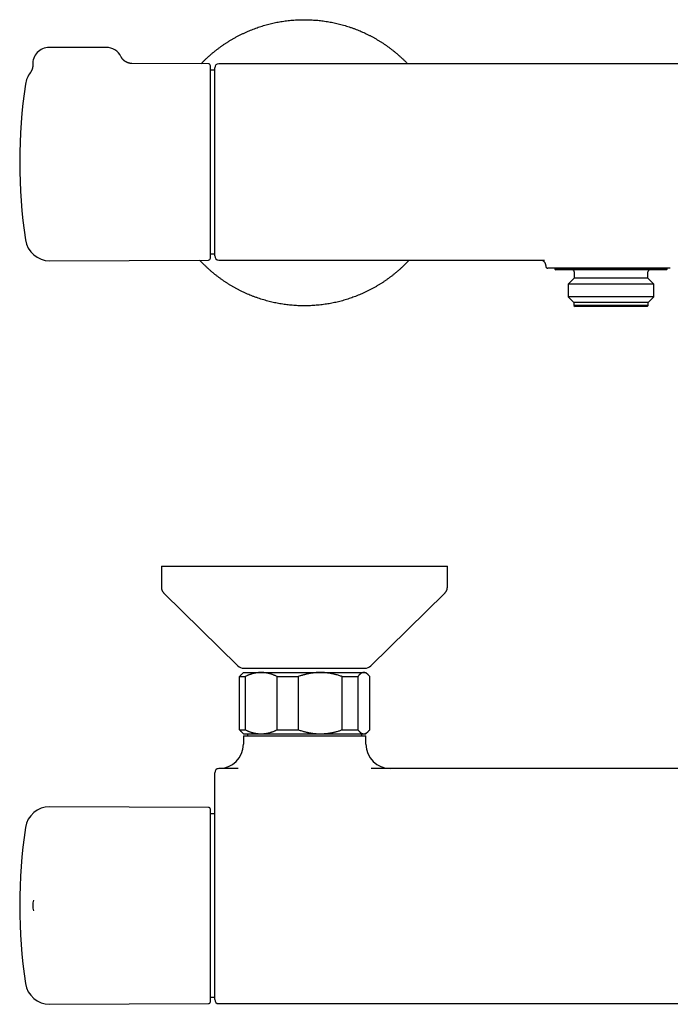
# Model space of a CAD drawing. Header units: millimetres. Extents: x 8 to 723, y 12 to 383.
# Tile 2 of 6: x 163 to 322, y 142 to 383. Entities that reach past the tile are written whole.
import ezdxf

# ---------------------------------------------------------------- set-up
doc = ezdxf.new("R2010")
doc.units = ezdxf.units.MM

msp = doc.modelspace()

# ---------------------------------------------------------------- linework, layer by layer
at = {"color": 7, "linetype": 'Continuous', "lineweight": 30}
for p, q in [((183.95, 375.7), (169.95, 375.7)), ((208.95, 371.71), (190.22, 371.79)), ((403.5, 371.72), (211.5, 371.72)), ((210.5, 370.14), (209.45, 370.14)), ((209.45, 325.26), (210.5, 325.26)), ((170.11, 323.53), (208.95, 323.7)), ((211.5, 323.69), (291.23, 323.69)), ((291.5, 322.19), (291.5, 322.19)), ((293.13, 321.7), (293.01, 321.7)), ((293.75, 321.7), (293.75, 321.5)), ((293.75, 321.5), (293.95, 321.3)), ((321.25, 321.5), (293.75, 321.5)), ((321.05, 321.3), (293.95, 321.3)), ((318.37, 321.7), (296.63, 321.7)), ((298.5, 320.8), (298.5, 319.3)), ((316.5, 319.3), (316.5, 320.8)), ((321.05, 321.3), (321.25, 321.5)), ((321.25, 321.5), (321.25, 321.7)), ((321.99, 321.7), (321.87, 321.7)), ((298.5, 319.3), (297.02, 317.83)), ((316.5, 319.3), (298.5, 319.3)), ((317.98, 317.83), (316.5, 319.3)), ((297.02, 317.83), (297.02, 314.68)), ((317.98, 317.83), (297.02, 317.83)), ((317.98, 314.68), (317.98, 317.83)), ((297.02, 314.68), (298.4, 313.3)), ((317.98, 314.68), (297.02, 314.68)), ((298.4, 313.3), (298.4, 312.6)), ((316.6, 313.3), (298.4, 313.3)), ((316.6, 313.3), (317.98, 314.68)), ((316.6, 312.6), (316.6, 313.3)), ((298.4, 312.6), (298.7, 312.3)), ((316.6, 312.6), (298.4, 312.6)), ((316.3, 312.3), (298.7, 312.3)), ((316.3, 312.3), (316.6, 312.6)), ((197.42, 248.83), (197.42, 243.67)), ((197.42, 248.83), (267.42, 248.83)), ((267.42, 243.67), (267.42, 248.83)), ((198.02, 242.24), (216.17, 224.4)), ((248.68, 224.4), (266.83, 242.24)), ((216.56, 221.79), (217.93, 221.79)), ((216.56, 208.79), (216.56, 221.79)), ((217.5, 222.79), (216.96, 222.25)), ((217.5, 222.79), (221.85, 222.79)), ((217.57, 223.83), (247.27, 223.83)), ((217.93, 221.79), (217.93, 208.79)), ((221.85, 222.79), (236.33, 222.79)), ((225.78, 221.79), (230.95, 221.79)), ((225.78, 208.79), (225.78, 221.79)), ((230.95, 221.79), (230.95, 208.79)), ((236.33, 222.79), (246.97, 222.79)), ((241.71, 208.79), (241.71, 221.79)), ((241.71, 221.79), (245.51, 221.79)), ((245.51, 221.79), (245.51, 208.79)), ((246.97, 222.79), (247.5, 222.79)), ((248.04, 222.25), (247.5, 222.79)), ((248.44, 208.79), (248.44, 221.79)), ((216.56, 208.79), (217.93, 208.79)), ((216.95, 208.34), (217.5, 207.79)), ((217.5, 207.79), (221.85, 207.79)), ((217.5, 207.29), (217.5, 205.29)), ((217.5, 207.29), (247.5, 207.29)), ((218.54, 207.79), (218.54, 207.29)), ((221.85, 207.79), (236.33, 207.79)), ((225.78, 208.79), (230.95, 208.79)), ((236.33, 207.79), (246.97, 207.79)), ((241.71, 208.79), (245.51, 208.79)), ((246.46, 207.29), (246.46, 207.79)), ((246.97, 207.79), (247.5, 207.79)), ((247.5, 207.79), (248.05, 208.34)), ((247.5, 205.29), (247.5, 207.29)), ((216.19, 199.29), (211.5, 199.29)), ((366.19, 199.29), (248.81, 199.29)), ((208.95, 189.8), (170.11, 189.97)), ((209.45, 142.29), (209.45, 189.3)), ((210.5, 188.24), (209.45, 188.24)), ((166.16, 167.06), (166.16, 167.08)), ((209.45, 143.35), (210.5, 143.35)), ((170.11, 141.62), (208.95, 141.79)), ((211.5, 141.78), (403.5, 141.78))]:
    msp.add_line(p, q, dxfattribs=at)
for centre, radius, start, end in [((169.95, 371.7), 4, 90, 182.7563), ((183.95, 371.7), 4, 26.1393, 90), ((208.95, 371.21), 0.5, 0, 89.75), ((211.5, 370.72), 1, 90.0002, 179.9995), ((170.09, 365.87), 6, 142.3983, 171.5732), ((292.75, 347.7), 130, 171.5732, 188.4268), ((170.09, 329.53), 6, 188.4268, 270.25), ((208.95, 324.2), 0.5, 270.25, 0), ((211.5, 324.69), 1, 180.0025, 270.0001), ((292, 322.2), 0.5, 181.8622, 269.9996), ((298, 320.8), 0.5, 0, 90), ((317, 320.8), 0.5, 90, 180), ((217.57, 225.83), 2, 225.4958, 270), ((247.27, 225.83), 2, 270, 314.5042), ((211.5, 205.29), 6, 270, 0), ((253.5, 205.29), 6, 180, 270), ((211.5, 198.29), 1, 90, 180), ((170.09, 183.97), 6, 89.75, 171.5732), ((208.95, 189.3), 0.5, 0, 89.75), ((292.75, 165.79), 130, 171.5732, 188.4268), ((169.95, 165.79), 4, 161.4863, 198.5298), ((170.09, 147.62), 6, 188.4268, 270.25), ((208.95, 142.29), 0.5, 270.25, 0), ((211.5, 142.78), 1, 180.0002, 269.9985)]:
    msp.add_arc(centre, radius, start, end, dxfattribs=at)
for points, knots in [([(207.15, 371.71), (207.3, 371.87), (207.61, 372.19), (208.09, 372.66), (208.58, 373.12), (209.08, 373.58), (209.59, 374.03), (210.11, 374.46), (210.63, 374.89), (211.17, 375.31), (211.71, 375.71), (212.26, 376.11), (212.81, 376.49), (213.36, 376.86), (213.92, 377.21), (214.51, 377.57), (215.11, 377.92), (215.74, 378.27), (216.37, 378.61), (217.02, 378.93), (217.66, 379.24), (218.31, 379.53), (218.94, 379.8), (219.57, 380.06), (220.2, 380.3), (220.84, 380.53), (221.48, 380.75), (222.13, 380.95), (222.77, 381.15), (223.43, 381.33), (224.08, 381.49), (224.74, 381.65), (225.39, 381.79), (226.05, 381.92), (226.7, 382.03), (227.38, 382.14), (228.07, 382.23), (228.78, 382.31), (229.5, 382.38), (230.22, 382.43), (230.93, 382.47), (231.64, 382.49), (232.33, 382.5), (233.01, 382.5), (233.68, 382.48), (234.36, 382.45), (235.04, 382.4), (235.71, 382.35), (236.38, 382.28), (237.06, 382.19), (237.73, 382.1), (238.39, 381.99), (239.05, 381.87), (239.7, 381.74), (240.35, 381.59), (241.02, 381.43), (241.69, 381.25), (242.38, 381.06), (243.07, 380.84), (243.75, 380.62), (244.43, 380.38), (245.09, 380.13), (245.73, 379.87), (246.36, 379.61), (246.97, 379.34), (247.59, 379.05), (248.19, 378.75), (248.8, 378.44), (249.39, 378.11), (249.98, 377.78), (250.56, 377.44), (251.14, 377.08), (251.7, 376.72), (252.25, 376.35), (252.8, 375.96), (253.35, 375.56), (253.9, 375.14), (254.47, 374.69), (255.02, 374.23), (255.56, 373.76), (256.1, 373.28), (256.61, 372.8), (257.11, 372.32), (257.46, 371.96), (257.66, 371.76), (257.69, 371.72)], [0, 0, 0, 0, 0.01158, 0.023574, 0.035568, 0.047563, 0.059557, 0.071551, 0.083545, 0.09554, 0.107534, 0.119528, 0.131308, 0.143088, 0.154868, 0.166648, 0.179369, 0.192091, 0.204812, 0.217533, 0.230254, 0.242975, 0.254969, 0.266964, 0.278958, 0.290952, 0.302946, 0.314941, 0.326935, 0.338929, 0.350923, 0.362917, 0.374698, 0.386478, 0.398258, 0.410038, 0.422759, 0.43548, 0.448201, 0.460922, 0.473643, 0.486365, 0.498359, 0.510353, 0.522347, 0.534341, 0.546336, 0.55833, 0.570324, 0.582318, 0.594313, 0.606307, 0.618087, 0.629867, 0.641647, 0.653427, 0.666148, 0.678869, 0.691591, 0.704312, 0.717033, 0.729754, 0.741748, 0.753742, 0.765737, 0.777731, 0.789725, 0.801719, 0.813714, 0.825708, 0.837702, 0.849696, 0.861476, 0.873256, 0.885037, 0.896817, 0.909538, 0.922259, 0.93498, 0.947701, 0.960422, 0.973143, 0.985138, 0.997132, 1, 1, 1, 1]), ([(190.23, 371.79), (190.18, 371.79), (190.07, 371.79), (189.93, 371.8), (189.79, 371.82), (189.65, 371.84), (189.53, 371.87), (189.41, 371.9), (189.31, 371.93), (189.22, 371.96), (189.14, 371.99), (189.07, 372.02), (189, 372.05), (188.94, 372.08), (188.89, 372.11), (188.84, 372.13), (188.78, 372.16), (188.71, 372.2), (188.64, 372.24), (188.56, 372.3), (188.48, 372.36), (188.39, 372.42), (188.29, 372.5), (188.2, 372.58), (188.1, 372.68), (188, 372.78), (187.9, 372.9), (187.8, 373.03), (187.71, 373.16), (187.62, 373.31), (187.57, 373.41), (187.54, 373.47)], [0, 0, 0, 0, 0.0462077, 0.0905818, 0.1329898, 0.1733144, 0.2114541, 0.2473221, 0.2808457, 0.3082086, 0.3336976, 0.3572859, 0.3789522, 0.3986796, 0.4164552, 0.4329841, 0.4511948, 0.4744534, 0.5003178, 0.5287787, 0.5598197, 0.5934155, 0.6295303, 0.6681157, 0.7091092, 0.7524325, 0.7979901, 0.845668, 0.8953334, 0.9468343, 1, 1, 1, 1]), ([(165.95, 371.51), (165.96, 371.47), (165.96, 371.39), (165.96, 371.26), (165.95, 371.15), (165.94, 371.04), (165.93, 370.95), (165.92, 370.87), (165.9, 370.8), (165.89, 370.74), (165.88, 370.69), (165.87, 370.65), (165.86, 370.6), (165.85, 370.55), (165.83, 370.5), (165.81, 370.43), (165.78, 370.35), (165.75, 370.26), (165.71, 370.17), (165.66, 370.07), (165.61, 369.96), (165.55, 369.86), (165.49, 369.75), (165.41, 369.64), (165.36, 369.57), (165.33, 369.54)], [0, 0, 0, 0, 0.061965, 0.120062, 0.174168, 0.224183, 0.270028, 0.311641, 0.341338, 0.368377, 0.392744, 0.414431, 0.433785, 0.454755, 0.485373, 0.520388, 0.559788, 0.603552, 0.651648, 0.704028, 0.757279, 0.814207, 0.87472, 0.938706, 1, 1, 1, 1]), ([(209.45, 347.7), (209.45, 347.85), (209.45, 348.15), (209.45, 348.6), (209.45, 349.05), (209.45, 349.5), (209.45, 349.95), (209.45, 350.35), (209.45, 350.69), (209.45, 350.99), (209.45, 351.29), (209.45, 351.59), (209.45, 351.9), (209.45, 352.2), (209.45, 352.56), (209.45, 352.96), (209.45, 353.39), (209.45, 353.83), (209.45, 354.26), (209.45, 354.7), (209.45, 355.16), (209.45, 355.52), (209.45, 355.77), (209.45, 355.92), (209.45, 356.06), (209.45, 356.21), (209.45, 356.47), (209.45, 356.85), (209.45, 357.34), (209.45, 357.82), (209.45, 358.3), (209.45, 358.7), (209.45, 359.03), (209.45, 359.29), (209.45, 359.55), (209.45, 359.8), (209.45, 360.06), (209.45, 360.31), (209.45, 360.61), (209.45, 360.94), (209.45, 361.31), (209.45, 361.68), (209.45, 362.04), (209.45, 362.4), (209.45, 362.74), (209.45, 363.07), (209.45, 363.39), (209.45, 363.71), (209.45, 364.02), (209.45, 364.33), (209.45, 364.64), (209.45, 364.95), (209.45, 365.26), (209.45, 365.55), (209.45, 365.84), (209.45, 366.1), (209.45, 366.31), (209.45, 366.5), (209.45, 366.68), (209.45, 366.86), (209.45, 367.03), (209.45, 367.21), (209.45, 367.42), (209.45, 367.66), (209.45, 367.94), (209.45, 368.2), (209.45, 368.46), (209.45, 368.68), (209.45, 368.87), (209.45, 369.04), (209.45, 369.17), (209.45, 369.26), (209.45, 369.32), (209.45, 369.38), (209.45, 369.44), (209.45, 369.5), (209.45, 369.6), (209.45, 369.73), (209.45, 369.89), (209.45, 370.04), (209.45, 370.19), (209.45, 370.32), (209.45, 370.44), (209.45, 370.54), (209.45, 370.62), (209.45, 370.7), (209.45, 370.78), (209.45, 370.84), (209.45, 370.91), (209.45, 370.97), (209.45, 371.04), (209.45, 371.09), (209.45, 371.13), (209.45, 371.16), (209.45, 371.19), (209.45, 371.2), (209.45, 371.2), (209.45, 371.21)], [0, 0, 0, 0, 0.0122, 0.024383, 0.036554, 0.048718, 0.060878, 0.07304, 0.081233, 0.089431, 0.097634, 0.105843, 0.114061, 0.12263, 0.131337, 0.143513, 0.155676, 0.167831, 0.179984, 0.192137, 0.205512, 0.218901, 0.223112, 0.227325, 0.231541, 0.235759, 0.23998, 0.254418, 0.268832, 0.283228, 0.297614, 0.311998, 0.320072, 0.328149, 0.336229, 0.344316, 0.352409, 0.36051, 0.36862, 0.380912, 0.393184, 0.405442, 0.41769, 0.429931, 0.442172, 0.453716, 0.465267, 0.476829, 0.488405, 0.5, 0.512292, 0.524564, 0.536822, 0.54907, 0.561311, 0.573552, 0.581797, 0.590046, 0.598298, 0.606557, 0.614822, 0.623097, 0.631381, 0.645819, 0.660233, 0.674629, 0.689015, 0.703399, 0.713949, 0.724505, 0.735069, 0.739223, 0.743378, 0.747535, 0.751694, 0.755856, 0.760021, 0.772956, 0.785871, 0.798772, 0.811664, 0.824553, 0.837443, 0.847576, 0.857716, 0.867866, 0.878028, 0.887931, 0.897512, 0.910329, 0.923134, 0.935932, 0.948728, 0.961528, 0.974336, 0.987158, 1, 1, 1, 1]), ([(210.5, 324.69), (210.5, 324.69), (210.5, 324.69), (210.5, 324.7), (210.5, 324.72), (210.5, 324.75), (210.5, 324.78), (210.5, 324.83), (210.5, 324.88), (210.5, 324.94), (210.5, 325.02), (210.5, 325.11), (210.5, 325.22), (210.5, 325.33), (210.5, 325.45), (210.5, 325.59), (210.5, 325.74), (210.5, 325.89), (210.5, 326.06), (210.5, 326.23), (210.5, 326.4), (210.5, 326.58), (210.5, 326.76), (210.5, 326.95), (210.5, 327.14), (210.5, 327.36), (210.5, 327.59), (210.5, 327.84), (210.5, 328.11), (210.5, 328.38), (210.5, 328.66), (210.5, 328.95), (210.5, 329.25), (210.5, 329.56), (210.5, 329.88), (210.5, 330.19), (210.5, 330.5), (210.5, 330.8), (210.5, 331.1), (210.5, 331.41), (210.5, 331.73), (210.5, 332.07), (210.5, 332.44), (210.5, 332.82), (210.5, 333.21), (210.5, 333.61), (210.5, 334.02), (210.5, 334.43), (210.5, 334.85), (210.5, 335.28), (210.5, 335.71), (210.5, 336.13), (210.5, 336.54), (210.5, 336.93), (210.5, 337.33), (210.5, 337.73), (210.5, 338.13), (210.5, 338.56), (210.5, 339.01), (210.5, 339.48), (210.5, 339.96), (210.5, 340.44), (210.5, 340.92), (210.5, 341.41), (210.5, 341.9), (210.5, 342.39), (210.5, 342.89), (210.5, 343.37), (210.5, 343.83), (210.5, 344.27), (210.5, 344.71), (210.5, 345.15), (210.5, 345.6), (210.5, 346.06), (210.5, 346.55), (210.5, 347.05), (210.5, 347.56), (210.5, 348.07), (210.5, 348.58), (210.5, 349.09), (210.5, 349.59), (210.5, 350.1), (210.5, 350.6), (210.5, 351.09), (210.5, 351.55), (210.5, 351.99), (210.5, 352.42), (210.5, 352.86), (210.5, 353.29), (210.5, 353.74), (210.5, 354.21), (210.5, 354.7), (210.5, 355.18), (210.5, 355.66), (210.5, 356.13), (210.5, 356.6), (210.5, 357.07), (210.5, 357.53), (210.5, 357.99), (210.5, 358.42), (210.5, 358.83), (210.5, 359.22), (210.5, 359.6), (210.5, 359.98), (210.5, 360.36), (210.5, 360.74), (210.5, 361.14), (210.5, 361.55), (210.5, 361.96), (210.5, 362.35), (210.5, 362.74), (210.5, 363.12), (210.5, 363.5), (210.5, 363.87), (210.5, 364.22), (210.5, 364.56), (210.5, 364.88), (210.5, 365.17), (210.5, 365.46), (210.5, 365.74), (210.5, 366.01), (210.5, 366.29), (210.5, 366.57), (210.5, 366.85), (210.5, 367.12), (210.5, 367.38), (210.5, 367.64), (210.5, 367.88), (210.5, 368.12), (210.5, 368.34), (210.5, 368.56), (210.5, 368.77), (210.5, 368.96), (210.5, 369.14), (210.5, 369.3), (210.5, 369.45), (210.5, 369.58), (210.5, 369.71), (210.5, 369.84), (210.5, 369.97), (210.5, 370.09), (210.5, 370.2), (210.5, 370.3), (210.5, 370.39), (210.5, 370.46), (210.5, 370.53), (210.5, 370.59), (210.5, 370.64), (210.5, 370.67), (210.5, 370.7), (210.5, 370.71), (210.5, 370.72), (210.5, 370.72), (210.5, 370.72)], [0, 0, 0, 0, 0.003798, 0.009966, 0.016133, 0.022358, 0.028586, 0.034814, 0.041041, 0.047267, 0.054299, 0.061334, 0.068369, 0.075404, 0.082437, 0.089469, 0.096504, 0.10354, 0.110575, 0.117607, 0.123768, 0.129932, 0.136097, 0.142261, 0.148424, 0.154586, 0.161632, 0.168682, 0.175732, 0.182781, 0.189828, 0.196874, 0.203924, 0.210974, 0.218023, 0.22507, 0.231244, 0.23742, 0.243597, 0.249775, 0.255951, 0.262125, 0.269171, 0.27622, 0.283269, 0.290318, 0.297364, 0.30441, 0.311459, 0.318509, 0.325557, 0.332603, 0.338776, 0.344952, 0.351128, 0.357305, 0.36348, 0.369653, 0.376686, 0.383721, 0.390757, 0.397792, 0.404825, 0.411857, 0.418892, 0.425928, 0.432963, 0.439996, 0.446157, 0.45232, 0.458484, 0.464649, 0.470812, 0.476973, 0.483998, 0.491026, 0.498055, 0.505084, 0.512109, 0.519134, 0.526162, 0.533191, 0.540219, 0.547245, 0.553401, 0.559559, 0.565719, 0.571879, 0.578037, 0.584193, 0.591219, 0.598248, 0.605277, 0.612306, 0.619332, 0.626358, 0.633386, 0.640415, 0.647444, 0.65447, 0.660626, 0.666785, 0.672944, 0.679104, 0.685263, 0.691419, 0.698461, 0.705505, 0.712549, 0.719593, 0.726635, 0.733676, 0.740721, 0.747766, 0.75481, 0.761852, 0.768022, 0.774195, 0.780369, 0.786542, 0.792715, 0.798886, 0.805786, 0.812688, 0.81959, 0.82649, 0.83339, 0.840292, 0.847194, 0.854094, 0.860995, 0.867897, 0.874799, 0.881699, 0.887657, 0.893616, 0.899576, 0.905535, 0.911492, 0.918366, 0.925242, 0.932118, 0.938992, 0.945866, 0.952741, 0.959617, 0.966491, 0.973365, 0.98024, 0.987116, 0.99399, 0.999913, 1, 1, 1, 1]), ([(209.45, 324.2), (209.45, 324.2), (209.45, 324.2), (209.45, 324.22), (209.45, 324.24), (209.45, 324.27), (209.45, 324.31), (209.45, 324.35), (209.45, 324.39), (209.45, 324.43), (209.45, 324.48), (209.45, 324.52), (209.45, 324.58), (209.45, 324.64), (209.45, 324.71), (209.45, 324.79), (209.45, 324.9), (209.45, 325.01), (209.45, 325.13), (209.45, 325.27), (209.45, 325.41), (209.45, 325.54), (209.45, 325.63), (209.45, 325.68), (209.45, 325.74), (209.45, 325.79), (209.45, 325.9), (209.45, 326.05), (209.45, 326.26), (209.45, 326.49), (209.45, 326.72), (209.45, 326.93), (209.45, 327.11), (209.45, 327.25), (209.45, 327.4), (209.45, 327.55), (209.45, 327.71), (209.45, 327.87), (209.45, 328.06), (209.45, 328.28), (209.45, 328.54), (209.45, 328.81), (209.45, 329.08), (209.45, 329.36), (209.45, 329.64), (209.45, 329.92), (209.45, 330.2), (209.45, 330.49), (209.45, 330.78), (209.45, 331.09), (209.45, 331.41), (209.45, 331.74), (209.45, 332.07), (209.45, 332.41), (209.45, 332.76), (209.45, 333.07), (209.45, 333.35), (209.45, 333.59), (209.45, 333.84), (209.45, 334.08), (209.45, 334.33), (209.45, 334.59), (209.45, 334.91), (209.45, 335.29), (209.45, 335.75), (209.45, 336.21), (209.45, 336.67), (209.45, 337.1), (209.45, 337.49), (209.45, 337.85), (209.45, 338.13), (209.45, 338.34), (209.45, 338.48), (209.45, 338.63), (209.45, 338.77), (209.45, 338.91), (209.45, 339.15), (209.45, 339.5), (209.45, 339.95), (209.45, 340.4), (209.45, 340.85), (209.45, 341.31), (209.45, 341.73), (209.45, 342.13), (209.45, 342.49), (209.45, 342.86), (209.45, 343.22), (209.45, 343.58), (209.45, 343.97), (209.45, 344.4), (209.45, 344.87), (209.45, 345.34), (209.45, 345.81), (209.45, 346.28), (209.45, 346.76), (209.45, 347.23), (209.45, 347.54), (209.45, 347.7)], [0, 0, 0, 0, 0.012199, 0.024381, 0.036551, 0.048714, 0.060875, 0.073036, 0.08123, 0.089428, 0.097632, 0.105842, 0.11406, 0.122631, 0.131337, 0.143513, 0.155676, 0.167831, 0.179984, 0.192137, 0.205512, 0.218901, 0.223112, 0.227325, 0.231541, 0.235759, 0.23998, 0.254418, 0.268832, 0.283228, 0.297614, 0.311998, 0.320072, 0.328149, 0.336229, 0.344316, 0.352409, 0.36051, 0.36862, 0.380912, 0.393184, 0.405442, 0.41769, 0.429931, 0.442172, 0.453716, 0.465267, 0.476829, 0.488405, 0.5, 0.512292, 0.524564, 0.536822, 0.54907, 0.561311, 0.573552, 0.581797, 0.590046, 0.598298, 0.606557, 0.614822, 0.623097, 0.631381, 0.645819, 0.660233, 0.674629, 0.689015, 0.703399, 0.713949, 0.724505, 0.735069, 0.739223, 0.743378, 0.747535, 0.751694, 0.755856, 0.760021, 0.772956, 0.785871, 0.798772, 0.811664, 0.824553, 0.837443, 0.847576, 0.857716, 0.867866, 0.878027, 0.887932, 0.897514, 0.910332, 0.923137, 0.935935, 0.948731, 0.961531, 0.974338, 0.98716, 1, 1, 1, 1]), ([(258.08, 323.69), (257.96, 323.56), (257.68, 323.27), (257.24, 322.82), (256.76, 322.34), (256.27, 321.88), (255.77, 321.42), (255.26, 320.97), (254.74, 320.54), (254.22, 320.11), (253.68, 319.69), (253.14, 319.29), (252.59, 318.89), (252.04, 318.51), (251.49, 318.14), (250.93, 317.79), (250.34, 317.43), (249.74, 317.08), (249.11, 316.73), (248.47, 316.39), (247.83, 316.07), (247.18, 315.76), (246.54, 315.47), (245.91, 315.2), (245.28, 314.94), (244.65, 314.7), (244.01, 314.47), (243.37, 314.25), (242.72, 314.05), (242.07, 313.85), (241.42, 313.67), (240.77, 313.51), (240.11, 313.35), (239.46, 313.21), (238.8, 313.08), (238.15, 312.97), (237.47, 312.86), (236.78, 312.77), (236.06, 312.69), (235.35, 312.62), (234.63, 312.57), (233.92, 312.53), (233.21, 312.51), (232.52, 312.5), (231.84, 312.5), (231.17, 312.52), (230.49, 312.55), (229.81, 312.6), (229.14, 312.65), (228.46, 312.72), (227.79, 312.81), (227.12, 312.9), (226.46, 313.01), (225.8, 313.13), (225.15, 313.26), (224.5, 313.41), (223.83, 313.57), (223.16, 313.75), (222.47, 313.94), (221.78, 314.16), (221.1, 314.38), (220.42, 314.62), (219.76, 314.87), (219.12, 315.13), (218.49, 315.39), (217.88, 315.66), (217.26, 315.95), (216.65, 316.25), (216.05, 316.56), (215.46, 316.89), (214.87, 317.22), (214.29, 317.56), (213.71, 317.92), (213.15, 318.28), (212.6, 318.65), (212.05, 319.04), (211.5, 319.44), (210.94, 319.86), (210.38, 320.31), (209.83, 320.77), (209.29, 321.24), (208.75, 321.72), (208.24, 322.2), (207.74, 322.68), (207.27, 323.17), (206.94, 323.5), (206.78, 323.68), (206.77, 323.69)], [0, 0, 0, 0, 0.0091825, 0.0209448, 0.0327072, 0.0444695, 0.0562318, 0.0679942, 0.0797565, 0.0915188, 0.1032812, 0.1150435, 0.1268058, 0.1383581, 0.1499104, 0.1614627, 0.173015, 0.1854902, 0.1979654, 0.2104405, 0.2229157, 0.2353909, 0.2478661, 0.2596284, 0.2713907, 0.2831531, 0.2949154, 0.3066777, 0.3184401, 0.3302024, 0.3419647, 0.3537271, 0.3654894, 0.3770417, 0.388594, 0.4001463, 0.4116986, 0.4241738, 0.4366489, 0.4491241, 0.4615993, 0.4740745, 0.4865496, 0.498312, 0.5100743, 0.5218366, 0.533599, 0.5453613, 0.5571236, 0.568886, 0.5806483, 0.5924106, 0.604173, 0.6157253, 0.6272776, 0.6388298, 0.6503821, 0.6628573, 0.6753325, 0.6878077, 0.7002829, 0.712758, 0.7252332, 0.7369955, 0.7487579, 0.7605202, 0.7722825, 0.7840449, 0.7958072, 0.8075695, 0.8193319, 0.8310942, 0.8428565, 0.8544088, 0.8659611, 0.8775134, 0.8890657, 0.9015409, 0.9140161, 0.9264912, 0.9389664, 0.9514416, 0.9639168, 0.9756791, 0.9874414, 0.9992038, 1, 1, 1, 1]), ([(290.64, 323.69), (290.65, 323.69), (290.66, 323.68), (290.69, 323.66), (290.72, 323.64), (290.75, 323.62), (290.78, 323.6), (290.82, 323.57), (290.85, 323.54), (290.89, 323.51), (290.92, 323.48), (290.96, 323.44), (291, 323.41), (291.03, 323.37), (291.07, 323.32), (291.11, 323.28), (291.14, 323.23), (291.18, 323.18), (291.21, 323.13), (291.24, 323.07), (291.28, 323.02), (291.31, 322.96), (291.34, 322.89), (291.36, 322.83), (291.39, 322.77), (291.41, 322.7), (291.43, 322.63), (291.45, 322.56), (291.46, 322.49), (291.48, 322.42), (291.49, 322.35), (291.49, 322.28), (291.5, 322.22), (291.5, 322.19), (291.5, 322.19)], [0, 0, 0, 0, 0.019673, 0.053287, 0.086403, 0.119098, 0.151446, 0.183521, 0.21539, 0.247121, 0.278773, 0.310402, 0.342049, 0.37375, 0.40554, 0.437397, 0.469716, 0.501726, 0.533882, 0.566184, 0.598624, 0.631186, 0.663852, 0.6966, 0.729408, 0.762254, 0.795118, 0.827982, 0.860829, 0.893646, 0.926421, 0.959145, 0.99181, 1, 1, 1, 1]), ([(293.01, 321.7), (292.96, 321.7), (292.88, 321.7), (292.76, 321.7), (292.65, 321.7), (292.55, 321.7), (292.46, 321.7), (292.38, 321.7), (292.3, 321.7), (292.23, 321.7), (292.18, 321.7), (292.13, 321.7), (292.08, 321.7), (292.05, 321.7), (292.02, 321.7), (292.01, 321.7), (292, 321.7), (292, 321.7), (292, 321.7)], [0, 0, 0, 0, 0.064856, 0.129712, 0.194716, 0.259719, 0.323409, 0.387115, 0.450821, 0.514511, 0.57855, 0.642589, 0.705941, 0.769293, 0.835192, 0.901108, 0.967024, 1, 1, 1, 1]), ([(293.8, 321.7), (293.74, 321.7), (293.61, 321.7), (293.44, 321.7), (293.28, 321.7), (293.18, 321.7), (293.13, 321.7)], [0, 0, 0, 0, 0.24949, 0.499182, 0.749487, 1, 1, 1, 1]), ([(296.63, 321.7), (296.54, 321.7), (296.36, 321.7), (296.1, 321.7), (295.84, 321.7), (295.58, 321.7), (295.33, 321.7), (295.09, 321.7), (294.86, 321.7), (294.63, 321.7), (294.41, 321.7), (294.2, 321.7), (293.99, 321.7), (293.86, 321.7), (293.8, 321.7)], [0, 0, 0, 0, 0.082313, 0.164645, 0.246975, 0.329285, 0.412019, 0.494753, 0.576708, 0.658663, 0.743982, 0.829334, 0.914684, 1, 1, 1, 1]), ([(321.2, 321.7), (321.15, 321.7), (321.04, 321.7), (320.87, 321.7), (320.69, 321.7), (320.51, 321.7), (320.32, 321.7), (320.13, 321.7), (319.94, 321.7), (319.74, 321.7), (319.53, 321.7), (319.32, 321.7), (319.1, 321.7), (318.88, 321.7), (318.63, 321.7), (318.46, 321.7), (318.37, 321.7)], [0, 0, 0, 0, 0.071927, 0.143875, 0.215823, 0.287752, 0.356393, 0.425042, 0.493683, 0.563167, 0.632658, 0.702143, 0.772846, 0.843556, 0.914259, 1, 1, 1, 1]), ([(321.87, 321.7), (321.82, 321.7), (321.72, 321.7), (321.56, 321.7), (321.39, 321.7), (321.26, 321.7), (321.2, 321.7)], [0, 0, 0, 0, 0.249486, 0.499178, 0.749487, 1, 1, 1, 1]), ([(197.42, 243.67), (197.43, 243.62), (197.43, 243.53), (197.44, 243.39), (197.46, 243.26), (197.49, 243.13), (197.53, 243.01), (197.57, 242.89), (197.63, 242.77), (197.69, 242.66), (197.76, 242.55), (197.84, 242.44), (197.93, 242.34), (197.99, 242.27), (198.02, 242.24)], [0, 0, 0, 0, 0.0868125, 0.171758, 0.2551798, 0.3374403, 0.4189175, 0.5000002, 0.5810828, 0.66256, 0.7448205, 0.8282422, 0.9131876, 1, 1, 1, 1]), ([(266.83, 242.24), (266.86, 242.27), (266.92, 242.34), (267.01, 242.44), (267.09, 242.55), (267.16, 242.66), (267.22, 242.77), (267.28, 242.89), (267.32, 243.01), (267.36, 243.13), (267.39, 243.26), (267.41, 243.39), (267.42, 243.53), (267.42, 243.62), (267.42, 243.67)], [0, 0, 0, 0, 0.086812, 0.171758, 0.25518, 0.33744, 0.418917, 0.5, 0.581082, 0.66256, 0.74482, 0.828242, 0.913188, 1, 1, 1, 1]), ([(216.56, 221.79), (216.6, 221.84), (216.67, 221.93), (216.76, 222.04), (216.86, 222.15), (216.92, 222.21), (216.95, 222.25), (216.96, 222.25)], [0, 0, 0, 0, 0.261632, 0.523263, 0.747923, 0.972622, 1, 1, 1, 1]), ([(221.85, 222.79), (221.81, 222.79), (221.68, 222.79), (221.46, 222.79), (221.21, 222.77), (220.96, 222.74), (220.71, 222.71), (220.47, 222.67), (220.24, 222.62), (220.03, 222.57), (219.79, 222.51), (219.52, 222.43), (219.22, 222.34), (218.95, 222.24), (218.69, 222.14), (218.44, 222.03), (218.18, 221.92), (218.02, 221.83), (217.93, 221.79)], [0, 0, 0, 0, 0.034083, 0.097391, 0.160725, 0.224069, 0.287405, 0.350715, 0.403935, 0.45716, 0.51038, 0.588809, 0.667238, 0.733776, 0.800332, 0.866897, 0.933458, 1, 1, 1, 1]), ([(225.78, 221.79), (225.69, 221.83), (225.53, 221.91), (225.28, 222.03), (225.03, 222.13), (224.77, 222.23), (224.53, 222.32), (224.3, 222.4), (224.09, 222.46), (223.87, 222.52), (223.66, 222.58), (223.44, 222.63), (223.21, 222.67), (222.95, 222.71), (222.68, 222.75), (222.4, 222.78), (222.13, 222.79), (221.95, 222.79), (221.85, 222.79)], [0, 0, 0, 0, 0.0656167, 0.1312516, 0.1968903, 0.2625206, 0.3281335, 0.3831583, 0.4381873, 0.4932116, 0.5476246, 0.6020424, 0.656455, 0.7251424, 0.7938638, 0.8625954, 0.9313145, 1, 1, 1, 1]), ([(236.33, 222.79), (236.25, 222.79), (236.11, 222.79), (235.88, 222.79), (235.66, 222.78), (235.43, 222.77), (235.21, 222.75), (234.95, 222.73), (234.65, 222.69), (234.35, 222.66), (234.09, 222.62), (233.86, 222.58), (233.64, 222.54), (233.4, 222.49), (233.14, 222.44), (232.86, 222.37), (232.58, 222.3), (232.32, 222.23), (232.08, 222.16), (231.85, 222.1), (231.62, 222.02), (231.32, 221.93), (231.1, 221.85), (230.95, 221.79)], [0, 0, 0, 0, 0.0408171, 0.081644, 0.1225436, 0.1634431, 0.2043811, 0.2453192, 0.3069536, 0.3686192, 0.4099099, 0.4512094, 0.4921109, 0.5330205, 0.5849334, 0.6368464, 0.6888181, 0.74079, 0.7839555, 0.8271211, 0.8703144, 0.9135077, 1, 1, 1, 1]), ([(241.71, 221.79), (241.57, 221.84), (241.3, 221.94), (240.88, 222.07), (240.46, 222.2), (240.08, 222.3), (239.75, 222.38), (239.47, 222.45), (239.17, 222.51), (238.85, 222.57), (238.52, 222.63), (238.19, 222.67), (237.85, 222.71), (237.52, 222.75), (237.18, 222.77), (236.84, 222.79), (236.56, 222.79), (236.39, 222.79), (236.33, 222.79)], [0, 0, 0, 0, 0.079535, 0.159091, 0.238644, 0.318175, 0.371508, 0.424845, 0.478178, 0.539229, 0.600294, 0.661358, 0.722408, 0.783942, 0.845492, 0.907042, 0.968576, 1, 1, 1, 1]), ([(246.97, 222.79), (246.96, 222.79), (246.91, 222.79), (246.83, 222.79), (246.74, 222.77), (246.64, 222.74), (246.55, 222.71), (246.46, 222.67), (246.36, 222.61), (246.27, 222.56), (246.18, 222.49), (246.08, 222.41), (245.99, 222.33), (245.89, 222.24), (245.8, 222.14), (245.7, 222.03), (245.61, 221.92), (245.55, 221.83), (245.51, 221.79)], [0, 0, 0, 0, 0.034083, 0.096966, 0.159875, 0.222793, 0.285703, 0.348588, 0.412301, 0.476037, 0.539782, 0.603521, 0.667238, 0.733776, 0.800332, 0.866897, 0.933458, 1, 1, 1, 1]), ([(248.44, 221.79), (248.4, 221.84), (248.33, 221.93), (248.24, 222.04), (248.14, 222.15), (248.06, 222.24), (247.97, 222.33), (247.87, 222.41), (247.78, 222.49), (247.68, 222.56), (247.58, 222.62), (247.48, 222.67), (247.39, 222.71), (247.29, 222.75), (247.19, 222.77), (247.09, 222.79), (247.01, 222.79), (246.97, 222.79)], [0, 0, 0, 0, 0.071734, 0.143468, 0.205065, 0.266673, 0.32828, 0.389875, 0.458873, 0.52788, 0.596876, 0.660242, 0.723624, 0.787006, 0.85037, 0.925185, 1, 1, 1, 1]), ([(216.96, 208.34), (216.94, 208.36), (216.88, 208.42), (216.79, 208.52), (216.67, 208.65), (216.6, 208.75), (216.56, 208.79)], [0, 0, 0, 0, 0.146904, 0.431322, 0.715719, 1, 1, 1, 1]), ([(217.93, 208.79), (218.02, 208.75), (218.18, 208.67), (218.43, 208.56), (218.68, 208.45), (218.94, 208.35), (219.18, 208.27), (219.41, 208.19), (219.62, 208.12), (219.84, 208.06), (220.05, 208.01), (220.27, 207.96), (220.5, 207.92), (220.76, 207.87), (221.03, 207.84), (221.3, 207.81), (221.58, 207.8), (221.76, 207.79), (221.85, 207.79)], [0, 0, 0, 0, 0.065617, 0.131252, 0.19689, 0.262521, 0.328134, 0.383158, 0.438187, 0.493212, 0.547625, 0.602042, 0.656455, 0.725142, 0.793864, 0.862595, 0.931314, 1, 1, 1, 1]), ([(221.85, 207.79), (221.9, 207.79), (222.03, 207.79), (222.24, 207.8), (222.5, 207.82), (222.75, 207.85), (223, 207.88), (223.24, 207.92), (223.47, 207.97), (223.68, 208.01), (223.92, 208.08), (224.19, 208.16), (224.49, 208.25), (224.76, 208.35), (225.02, 208.45), (225.27, 208.56), (225.53, 208.67), (225.69, 208.75), (225.78, 208.79)], [0, 0, 0, 0, 0.034083, 0.097391, 0.160725, 0.224069, 0.287405, 0.350715, 0.403935, 0.45716, 0.51038, 0.588809, 0.667238, 0.733776, 0.800332, 0.866897, 0.933458, 1, 1, 1, 1]), ([(230.95, 208.79), (231.09, 208.74), (231.37, 208.64), (231.8, 208.51), (232.2, 208.39), (232.56, 208.29), (232.86, 208.22), (233.12, 208.16), (233.34, 208.11), (233.56, 208.06), (233.78, 208.02), (234, 207.99), (234.26, 207.94), (234.57, 207.9), (234.88, 207.87), (235.15, 207.84), (235.38, 207.83), (235.62, 207.81), (235.86, 207.8), (236.09, 207.8), (236.25, 207.79), (236.33, 207.79)], [0, 0, 0, 0, 0.081921, 0.163928, 0.245981, 0.307669, 0.369381, 0.410646, 0.451919, 0.492955, 0.533998, 0.574805, 0.61562, 0.678853, 0.74212, 0.785041, 0.827962, 0.870927, 0.913892, 0.95694, 1, 1, 1, 1]), ([(236.33, 207.79), (236.39, 207.79), (236.56, 207.79), (236.85, 207.8), (237.2, 207.82), (237.55, 207.85), (237.9, 207.88), (238.24, 207.92), (238.59, 207.97), (238.93, 208.03), (239.27, 208.1), (239.62, 208.17), (239.96, 208.26), (240.31, 208.35), (240.66, 208.45), (241.02, 208.56), (241.37, 208.67), (241.6, 208.75), (241.71, 208.79)], [0, 0, 0, 0, 0.031424, 0.0949, 0.158401, 0.221913, 0.285417, 0.348894, 0.412349, 0.475827, 0.539313, 0.602795, 0.666254, 0.732988, 0.799741, 0.866503, 0.933261, 1, 1, 1, 1]), ([(245.51, 208.79), (245.54, 208.76), (245.59, 208.7), (245.67, 208.6), (245.76, 208.49), (245.87, 208.38), (245.97, 208.27), (246.07, 208.18), (246.16, 208.11), (246.26, 208.04), (246.35, 207.98), (246.45, 207.92), (246.56, 207.88), (246.66, 207.84), (246.76, 207.81), (246.87, 207.8), (246.94, 207.79), (246.97, 207.79)], [0, 0, 0, 0, 0.051217, 0.102435, 0.174578, 0.246739, 0.318897, 0.391038, 0.45329, 0.515548, 0.577799, 0.64795, 0.718111, 0.78826, 0.858836, 0.929425, 1, 1, 1, 1]), ([(246.97, 207.79), (246.99, 207.79), (247.04, 207.79), (247.13, 207.8), (247.23, 207.82), (247.33, 207.85), (247.43, 207.89), (247.52, 207.94), (247.61, 207.99), (247.7, 208.05), (247.79, 208.11), (247.89, 208.19), (247.99, 208.28), (248.1, 208.4), (248.21, 208.52), (248.33, 208.65), (248.4, 208.75), (248.44, 208.79)], [0, 0, 0, 0, 0.034083, 0.101348, 0.168644, 0.235952, 0.303251, 0.370518, 0.430447, 0.490389, 0.550332, 0.610262, 0.688185, 0.766138, 0.844107, 0.922069, 1, 1, 1, 1]), ([(210.5, 192.52), (210.5, 192.57), (210.5, 192.68), (210.5, 192.85), (210.5, 193.06), (210.5, 193.28), (210.5, 193.5), (210.5, 193.72), (210.5, 193.94), (210.5, 194.16), (210.5, 194.38), (210.5, 194.59), (210.5, 194.8), (210.5, 195), (210.5, 195.2), (210.5, 195.39), (210.5, 195.58), (210.5, 195.76), (210.5, 195.94), (210.5, 196.11), (210.5, 196.28), (210.5, 196.45), (210.5, 196.61), (210.5, 196.76), (210.5, 196.9), (210.5, 197.04), (210.5, 197.17), (210.5, 197.29), (210.5, 197.41), (210.5, 197.52), (210.5, 197.63), (210.5, 197.73), (210.5, 197.82), (210.5, 197.9), (210.5, 197.97), (210.5, 198.04), (210.5, 198.1), (210.5, 198.15), (210.5, 198.19), (210.5, 198.23), (210.5, 198.26), (210.5, 198.28), (210.5, 198.29), (210.5, 198.29), (210.5, 198.29)], [0, 0, 0, 0, 0.016147, 0.032294, 0.056123, 0.079971, 0.103826, 0.127674, 0.151502, 0.176022, 0.200564, 0.225113, 0.249655, 0.274175, 0.298014, 0.321872, 0.345737, 0.369596, 0.393435, 0.417966, 0.442519, 0.467079, 0.491632, 0.516163, 0.539996, 0.563848, 0.587706, 0.611558, 0.63539, 0.659914, 0.68446, 0.709012, 0.733558, 0.758082, 0.781914, 0.805766, 0.829624, 0.853476, 0.877308, 0.901832, 0.926378, 0.95093, 0.975476, 1, 1, 1, 1]), ([(210.5, 142.78), (210.5, 142.78), (210.5, 142.78), (210.5, 142.8), (210.5, 142.82), (210.5, 142.86), (210.5, 142.9), (210.5, 142.96), (210.5, 143.03), (210.5, 143.1), (210.5, 143.18), (210.5, 143.27), (210.5, 143.36), (210.5, 143.47), (210.5, 143.59), (210.5, 143.72), (210.5, 143.87), (210.5, 144.03), (210.5, 144.2), (210.5, 144.38), (210.5, 144.57), (210.5, 144.77), (210.5, 144.98), (210.5, 145.21), (210.5, 145.43), (210.5, 145.65), (210.5, 145.87), (210.5, 146.1), (210.5, 146.33), (210.5, 146.57), (210.5, 146.83), (210.5, 147.11), (210.5, 147.41), (210.5, 147.73), (210.5, 148.04), (210.5, 148.37), (210.5, 148.71), (210.5, 149.06), (210.5, 149.41), (210.5, 149.77), (210.5, 150.12), (210.5, 150.47), (210.5, 150.81), (210.5, 151.15), (210.5, 151.5), (210.5, 151.85), (210.5, 152.22), (210.5, 152.61), (210.5, 153.02), (210.5, 153.44), (210.5, 153.87), (210.5, 154.3), (210.5, 154.73), (210.5, 155.17), (210.5, 155.62), (210.5, 156.07), (210.5, 156.52), (210.5, 156.98), (210.5, 157.42), (210.5, 157.85), (210.5, 158.25), (210.5, 158.66), (210.5, 159.07), (210.5, 159.5), (210.5, 159.96), (210.5, 160.45), (210.5, 160.93), (210.5, 161.42), (210.5, 161.91), (210.5, 162.4), (210.5, 162.89), (210.5, 163.38), (210.5, 163.88), (210.5, 164.37), (210.5, 164.87), (210.5, 165.35), (210.5, 165.8), (210.5, 166.22), (210.5, 166.65), (210.5, 167.08), (210.5, 167.78), (210.5, 168.76), (210.5, 170.02), (210.5, 171.27), (210.5, 172.52), (210.5, 173.78), (210.5, 175.03), (210.5, 176.28), (210.5, 177.53), (210.5, 178.78), (210.5, 180.03), (210.5, 181.28), (210.5, 182.52), (210.5, 183.77), (210.5, 185.01), (210.5, 186.26), (210.5, 187.51), (210.5, 188.77), (210.5, 190.02), (210.5, 191.27), (210.5, 192.1), (210.5, 192.52)], [0, 0, 0, 0, 0.005822, 0.01388, 0.021937, 0.029997, 0.038058, 0.046118, 0.054175, 0.061236, 0.068299, 0.075363, 0.082427, 0.08949, 0.09655, 0.104608, 0.112669, 0.120731, 0.128792, 0.136849, 0.144907, 0.152968, 0.161029, 0.16909, 0.177148, 0.184208, 0.191271, 0.198336, 0.2054, 0.212464, 0.219524, 0.2276, 0.235678, 0.243758, 0.251836, 0.259911, 0.267987, 0.276066, 0.284146, 0.292225, 0.3003, 0.307377, 0.314456, 0.321537, 0.328617, 0.335697, 0.342773, 0.350687, 0.358603, 0.366518, 0.374432, 0.382346, 0.390261, 0.398177, 0.406091, 0.414004, 0.42192, 0.429836, 0.43775, 0.444582, 0.451416, 0.458251, 0.465085, 0.471918, 0.479801, 0.487687, 0.495572, 0.503456, 0.51134, 0.519225, 0.52711, 0.534994, 0.542877, 0.550763, 0.558648, 0.566531, 0.573325, 0.580119, 0.586915, 0.593711, 0.600507, 0.620431, 0.640356, 0.660281, 0.680206, 0.700131, 0.720055, 0.73998, 0.759905, 0.77983, 0.799755, 0.819679, 0.839604, 0.859529, 0.879454, 0.899378, 0.919502, 0.939627, 0.959752, 0.979876, 1, 1, 1, 1]), ([(166.16, 164.5), (166.16, 164.51), (166.16, 164.51), (166.16, 164.52), (166.16, 164.52)], [0, 0, 0, 0, 0.6365182, 1, 1, 1, 1])]:
    msp.add_open_spline(points, degree=3, knots=knots, dxfattribs=at)

doc.saveas('drawing.dxf')
